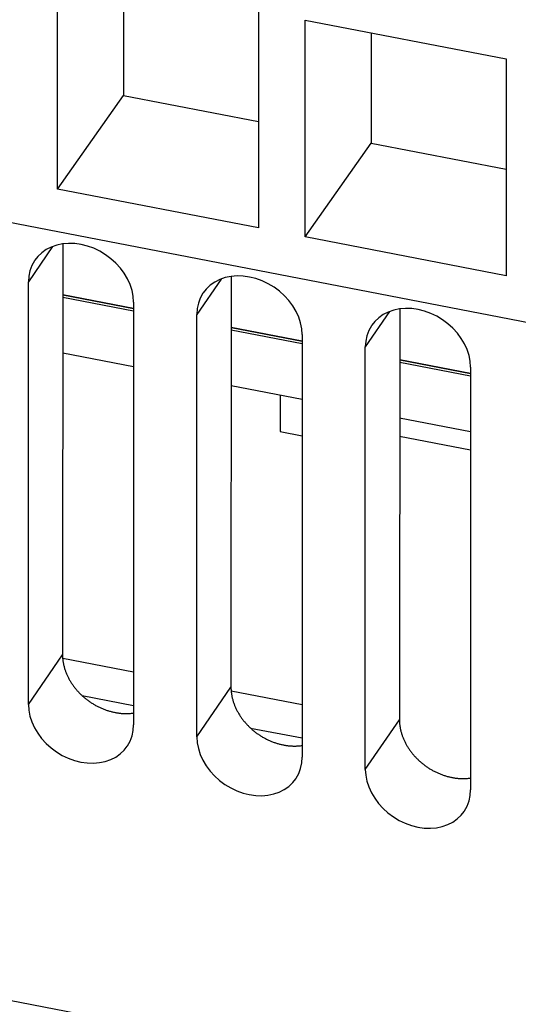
# Model space of a CAD drawing. Extents: x -841 to -216, y -127 to 601.
# Tile 124 of 201: x -353 to -341, y 404 to 428. Entities that reach past the tile are written whole.
import ezdxf

# ---------------------------------------------------------------- set-up
doc = ezdxf.new("R2010")
doc.units = 0
doc.header["$LTSCALE"] = 23.1
doc.layers.add('HEATSINK_AM_0', color=7, linetype='CONTINUOUS')

msp = doc.modelspace()

# ---------------------------------------------------------------- linework, layer by layer
at = {"layer": 'HEATSINK_AM_0', "color": 7}
for p, q in [((-352.148, 423.447), (-352.148, 428.668)), ((-350.557, 428.361), (-350.559, 425.705)), ((-347.302, 427.733), (-347.302, 422.512)), ((-346.181, 427.517), (-341.335, 426.583)), ((-346.181, 422.296), (-346.181, 427.517)), ((-344.59, 427.21), (-344.592, 424.554)), ((-341.335, 426.583), (-341.335, 421.361)), ((-371.178, 426.098), (-322.304, 416.672)), ((-352.148, 423.447), (-350.559, 425.705)), ((-350.559, 425.705), (-347.302, 425.077)), ((-346.181, 422.296), (-344.592, 424.554)), ((-344.592, 424.554), (-341.335, 423.926)), ((-347.302, 422.512), (-352.148, 423.447)), ((-352.268, 422.064), (-352.851, 421.215)), ((-352.022, 422.129), (-352.029, 412.235)), ((-341.335, 421.361), (-346.181, 422.296)), ((-352.851, 411.038), (-352.851, 421.215)), ((-348.208, 421.281), (-348.792, 420.432)), ((-347.963, 421.346), (-347.97, 411.452)), ((-350.314, 420.57), (-352.023, 420.9)), ((-352.023, 420.9), (-350.314, 420.57)), ((-352.023, 420.843), (-350.314, 420.514)), ((-352.023, 420.843), (-350.314, 420.514)), ((-350.314, 420.725), (-350.314, 410.549)), ((-348.792, 410.255), (-348.792, 420.432)), ((-344.149, 420.498), (-344.732, 419.649)), ((-343.903, 420.563), (-343.91, 410.669)), ((-346.254, 419.787), (-347.964, 420.117)), ((-347.964, 420.117), (-346.254, 419.787)), ((-347.964, 420.06), (-346.254, 419.731)), ((-347.964, 420.06), (-346.254, 419.731)), ((-346.254, 419.943), (-346.254, 409.766)), ((-350.314, 419.165), (-352.024, 419.495)), ((-344.732, 409.472), (-344.732, 419.649)), ((-342.195, 419.004), (-343.904, 419.334)), ((-343.904, 419.334), (-342.195, 419.004)), ((-343.904, 419.277), (-342.195, 418.948)), ((-343.904, 419.277), (-342.195, 418.948)), ((-342.195, 419.16), (-342.195, 408.983)), ((-346.254, 418.382), (-347.965, 418.712)), ((-346.781, 418.483), (-346.781, 417.607)), ((-342.195, 417.599), (-343.905, 417.929)), ((-346.781, 417.607), (-346.254, 417.505)), ((-343.905, 417.498), (-342.195, 417.168)), ((-352.851, 411.038), (-352.029, 412.235)), ((-350.314, 411.814), (-352.023, 412.144)), ((-348.792, 410.255), (-347.97, 411.452)), ((-351.555, 411.252), (-350.314, 411.013)), ((-346.254, 411.031), (-347.964, 411.361)), ((-347.496, 410.469), (-346.254, 410.23)), ((-344.732, 409.472), (-343.91, 410.669)), ((-363.785, 405.938), (-327.069, 398.857))]:
    msp.add_line(p, q, dxfattribs=at)
for points in [[(-350.314, 420.725), (-350.323, 420.867), (-350.351, 421.007), (-350.397, 421.148), (-350.46, 421.286), (-350.539, 421.42), (-350.633, 421.547), (-350.741, 421.664), (-350.86, 421.772), (-350.991, 421.869), (-351.13, 421.953), (-351.276, 422.022), (-351.427, 422.076), (-351.579, 422.114), (-351.731, 422.136), (-351.881, 422.14), (-352.027, 422.128), (-352.167, 422.099), (-352.298, 422.053), (-352.419, 421.992), (-352.528, 421.916), (-352.623, 421.825), (-352.695, 421.734)], [(-352.695, 421.734), (-352.704, 421.722), (-352.767, 421.607), (-352.814, 421.483), (-352.842, 421.353), (-352.851, 421.215)], [(-346.254, 419.943), (-346.264, 420.084), (-346.291, 420.224), (-346.337, 420.365), (-346.4, 420.503), (-346.48, 420.637), (-346.574, 420.764), (-346.681, 420.881), (-346.801, 420.989), (-346.932, 421.086), (-347.071, 421.17), (-347.217, 421.239), (-347.367, 421.293), (-347.519, 421.331), (-347.672, 421.353), (-347.822, 421.357), (-347.968, 421.345), (-348.107, 421.316), (-348.239, 421.271), (-348.359, 421.209), (-348.468, 421.133), (-348.564, 421.042), (-348.636, 420.952)], [(-348.636, 420.952), (-348.644, 420.939), (-348.708, 420.824), (-348.754, 420.7), (-348.782, 420.57), (-348.792, 420.432)], [(-342.195, 419.16), (-342.205, 419.301), (-342.232, 419.441), (-342.278, 419.582), (-342.341, 419.72), (-342.42, 419.854), (-342.514, 419.981), (-342.622, 420.098), (-342.741, 420.206), (-342.872, 420.303), (-343.011, 420.387), (-343.157, 420.456), (-343.308, 420.51), (-343.46, 420.548), (-343.612, 420.57), (-343.762, 420.574), (-343.908, 420.562), (-344.048, 420.533), (-344.179, 420.488), (-344.3, 420.426), (-344.409, 420.35), (-344.504, 420.26), (-344.576, 420.169)], [(-344.576, 420.169), (-344.585, 420.156), (-344.649, 420.041), (-344.695, 419.917), (-344.723, 419.787), (-344.732, 419.649)], [(-352.851, 411.038), (-352.842, 410.897), (-352.814, 410.757), (-352.768, 410.616), (-352.705, 410.477), (-352.626, 410.344), (-352.532, 410.217), (-352.424, 410.099), (-352.305, 409.992), (-352.174, 409.895), (-352.035, 409.811), (-351.889, 409.742), (-351.738, 409.687), (-351.586, 409.649), (-351.434, 409.628), (-351.284, 409.623), (-351.138, 409.636), (-350.998, 409.665), (-350.867, 409.71), (-350.746, 409.771), (-350.637, 409.848), (-350.542, 409.938), (-350.47, 410.029)], [(-350.47, 410.029), (-350.461, 410.042), (-350.398, 410.157), (-350.351, 410.281), (-350.323, 410.411), (-350.314, 410.549)], [(-348.792, 410.255), (-348.782, 410.114), (-348.755, 409.974), (-348.709, 409.833), (-348.646, 409.694), (-348.567, 409.561), (-348.472, 409.434), (-348.365, 409.316), (-348.245, 409.209), (-348.115, 409.112), (-347.975, 409.028), (-347.829, 408.959), (-347.679, 408.904), (-347.527, 408.866), (-347.374, 408.845), (-347.224, 408.84), (-347.078, 408.853), (-346.939, 408.882), (-346.807, 408.927), (-346.687, 408.988), (-346.578, 409.065), (-346.482, 409.155), (-346.41, 409.246)], [(-346.41, 409.246), (-346.402, 409.259), (-346.338, 409.374), (-346.292, 409.498), (-346.264, 409.628), (-346.254, 409.766)], [(-344.732, 409.472), (-344.723, 409.331), (-344.695, 409.191), (-344.649, 409.05), (-344.586, 408.912), (-344.507, 408.778), (-344.413, 408.651), (-344.305, 408.533), (-344.186, 408.426), (-344.055, 408.329), (-343.916, 408.245), (-343.77, 408.176), (-343.62, 408.122), (-343.467, 408.084), (-343.315, 408.062), (-343.165, 408.057), (-343.019, 408.07), (-342.879, 408.099), (-342.748, 408.144), (-342.627, 408.205), (-342.518, 408.282), (-342.423, 408.372), (-342.351, 408.463)], [(-342.351, 408.463), (-342.342, 408.476), (-342.279, 408.591), (-342.232, 408.715), (-342.205, 408.845), (-342.195, 408.983)]]:
    msp.add_lwpolyline(points, dxfattribs=at)
for points in [[(-352.029, 412.235, 0), (-352.029, 412.218, 0), (-352.029, 412.2, 0), (-352.028, 412.183, 0), (-352.027, 412.165, 0), (-352.026, 412.148, 0), (-352.024, 412.13, 0), (-352.022, 412.113, 0), (-352.02, 412.095, 0), (-352.018, 412.078, 0), (-352.015, 412.06, 0), (-352.012, 412.042, 0), (-352.008, 412.025, 0), (-352.005, 412.007, 0), (-352.001, 411.989, 0), (-351.997, 411.972, 0), (-351.992, 411.954, 0), (-351.988, 411.936, 0), (-351.983, 411.919, 0), (-351.978, 411.901, 0), (-351.972, 411.883, 0), (-351.966, 411.866, 0), (-351.96, 411.848, 0), (-351.954, 411.831, 0), (-351.947, 411.813, 0), (-351.94, 411.796, 0), (-351.933, 411.778, 0), (-351.926, 411.761, 0), (-351.918, 411.744, 0), (-351.91, 411.726, 0), (-351.902, 411.709, 0), (-351.893, 411.692, 0), (-351.884, 411.675, 0), (-351.875, 411.658, 0), (-351.866, 411.641, 0), (-351.857, 411.624, 0), (-351.847, 411.607, 0), (-351.837, 411.591, 0), (-351.827, 411.574, 0), (-351.816, 411.558, 0), (-351.805, 411.541, 0), (-351.794, 411.525, 0), (-351.783, 411.509, 0), (-351.772, 411.493, 0), (-351.76, 411.477, 0), (-351.748, 411.461, 0), (-351.736, 411.445, 0), (-351.724, 411.43, 0), (-351.711, 411.414, 0), (-351.698, 411.399, 0), (-351.685, 411.384, 0), (-351.672, 411.369, 0), (-351.659, 411.354, 0), (-351.645, 411.339, 0), (-351.631, 411.324, 0), (-351.617, 411.31, 0), (-351.603, 411.296, 0), (-351.589, 411.281, 0), (-351.574, 411.267, 0), (-351.559, 411.254, 0), (-351.544, 411.24, 0), (-351.529, 411.226, 0), (-351.514, 411.213, 0), (-351.499, 411.2, 0), (-351.483, 411.187, 0), (-351.467, 411.174, 0), (-351.451, 411.162, 0), (-351.435, 411.149, 0), (-351.419, 411.137, 0), (-351.402, 411.125, 0), (-351.386, 411.113, 0), (-351.369, 411.102, 0), (-351.352, 411.09, 0), (-351.335, 411.079, 0), (-351.318, 411.068, 0), (-351.301, 411.057, 0), (-351.283, 411.047, 0), (-351.266, 411.036, 0), (-351.248, 411.026, 0), (-351.23, 411.016, 0), (-351.213, 411.006, 0), (-351.195, 410.997, 0), (-351.177, 410.988, 0), (-351.159, 410.979, 0), (-351.14, 410.97, 0), (-351.122, 410.961, 0), (-351.104, 410.953, 0), (-351.085, 410.945, 0), (-351.067, 410.937, 0), (-351.048, 410.929, 0), (-351.029, 410.922, 0), (-351.011, 410.915, 0), (-350.992, 410.908, 0), (-350.973, 410.901, 0), (-350.954, 410.895, 0), (-350.935, 410.889, 0), (-350.916, 410.883, 0), (-350.897, 410.877, 0), (-350.878, 410.872, 0), (-350.859, 410.867, 0), (-350.84, 410.862, 0), (-350.821, 410.857, 0), (-350.802, 410.853, 0), (-350.783, 410.849, 0), (-350.763, 410.845, 0), (-350.744, 410.841, 0), (-350.725, 410.838, 0), (-350.706, 410.835, 0), (-350.687, 410.832, 0), (-350.668, 410.829, 0), (-350.649, 410.827, 0), (-350.63, 410.825, 0), (-350.611, 410.823, 0), (-350.592, 410.822, 0), (-350.573, 410.821, 0), (-350.554, 410.82, 0), (-350.535, 410.819, 0), (-350.516, 410.819, 0), (-350.497, 410.818, 0), (-350.479, 410.819, 0), (-350.46, 410.819, 0), (-350.442, 410.82, 0), (-350.423, 410.821, 0), (-350.405, 410.822, 0), (-350.386, 410.823, 0), (-350.368, 410.825, 0), (-350.35, 410.827, 0), (-350.332, 410.829, 0), (-350.314, 410.832, 0)], [(-347.97, 411.452, 0), (-347.969, 411.435, 0), (-347.969, 411.417, 0), (-347.968, 411.4, 0), (-347.967, 411.383, 0), (-347.966, 411.365, 0), (-347.964, 411.347, 0), (-347.963, 411.33, 0), (-347.96, 411.312, 0), (-347.958, 411.295, 0), (-347.955, 411.277, 0), (-347.952, 411.259, 0), (-347.949, 411.242, 0), (-347.945, 411.224, 0), (-347.942, 411.206, 0), (-347.937, 411.189, 0), (-347.933, 411.171, 0), (-347.928, 411.153, 0), (-347.923, 411.136, 0), (-347.918, 411.118, 0), (-347.913, 411.1, 0), (-347.907, 411.083, 0), (-347.901, 411.065, 0), (-347.894, 411.048, 0), (-347.888, 411.03, 0), (-347.881, 411.013, 0), (-347.874, 410.995, 0), (-347.866, 410.978, 0), (-347.858, 410.961, 0), (-347.85, 410.943, 0), (-347.842, 410.926, 0), (-347.834, 410.909, 0), (-347.825, 410.892, 0), (-347.816, 410.875, 0), (-347.807, 410.858, 0), (-347.797, 410.841, 0), (-347.787, 410.825, 0), (-347.777, 410.808, 0), (-347.767, 410.791, 0), (-347.757, 410.775, 0), (-347.746, 410.758, 0), (-347.735, 410.742, 0), (-347.724, 410.726, 0), (-347.712, 410.71, 0), (-347.701, 410.694, 0), (-347.689, 410.678, 0), (-347.677, 410.662, 0), (-347.664, 410.647, 0), (-347.652, 410.631, 0), (-347.639, 410.616, 0), (-347.626, 410.601, 0), (-347.613, 410.586, 0), (-347.599, 410.571, 0), (-347.586, 410.556, 0), (-347.572, 410.541, 0), (-347.558, 410.527, 0), (-347.544, 410.513, 0), (-347.529, 410.499, 0), (-347.515, 410.485, 0), (-347.5, 410.471, 0), (-347.485, 410.457, 0), (-347.47, 410.444, 0), (-347.455, 410.43, 0), (-347.439, 410.417, 0), (-347.423, 410.404, 0), (-347.408, 410.391, 0), (-347.392, 410.379, 0), (-347.375, 410.366, 0), (-347.359, 410.354, 0), (-347.343, 410.342, 0), (-347.326, 410.33, 0), (-347.309, 410.319, 0), (-347.293, 410.307, 0), (-347.276, 410.296, 0), (-347.258, 410.285, 0), (-347.241, 410.274, 0), (-347.224, 410.264, 0), (-347.206, 410.253, 0), (-347.189, 410.243, 0), (-347.171, 410.233, 0), (-347.153, 410.223, 0), (-347.135, 410.214, 0), (-347.117, 410.205, 0), (-347.099, 410.196, 0), (-347.081, 410.187, 0), (-347.063, 410.178, 0), (-347.044, 410.17, 0), (-347.026, 410.162, 0), (-347.007, 410.154, 0), (-346.989, 410.146, 0), (-346.97, 410.139, 0), (-346.951, 410.132, 0), (-346.932, 410.125, 0), (-346.913, 410.118, 0), (-346.895, 410.112, 0), (-346.876, 410.106, 0), (-346.857, 410.1, 0), (-346.838, 410.094, 0), (-346.819, 410.089, 0), (-346.8, 410.084, 0), (-346.78, 410.079, 0), (-346.761, 410.074, 0), (-346.742, 410.07, 0), (-346.723, 410.066, 0), (-346.704, 410.062, 0), (-346.685, 410.058, 0), (-346.666, 410.055, 0), (-346.647, 410.052, 0), (-346.627, 410.049, 0), (-346.608, 410.046, 0), (-346.589, 410.044, 0), (-346.57, 410.042, 0), (-346.551, 410.04, 0), (-346.532, 410.039, 0), (-346.513, 410.038, 0), (-346.494, 410.037, 0), (-346.475, 410.036, 0), (-346.457, 410.036, 0), (-346.438, 410.036, 0), (-346.419, 410.036, 0), (-346.401, 410.036, 0), (-346.382, 410.037, 0), (-346.364, 410.038, 0), (-346.345, 410.039, 0), (-346.327, 410.04, 0), (-346.309, 410.042, 0), (-346.29, 410.044, 0), (-346.272, 410.046, 0), (-346.254, 410.049, 0)], [(-343.91, 410.669, 0), (-343.91, 410.652, 0), (-343.91, 410.634, 0), (-343.909, 410.617, 0), (-343.908, 410.6, 0), (-343.907, 410.582, 0), (-343.905, 410.565, 0), (-343.903, 410.547, 0), (-343.901, 410.529, 0), (-343.899, 410.512, 0), (-343.896, 410.494, 0), (-343.893, 410.476, 0), (-343.89, 410.459, 0), (-343.886, 410.441, 0), (-343.882, 410.423, 0), (-343.878, 410.406, 0), (-343.874, 410.388, 0), (-343.869, 410.37, 0), (-343.864, 410.353, 0), (-343.859, 410.335, 0), (-343.853, 410.317, 0), (-343.847, 410.3, 0), (-343.841, 410.282, 0), (-343.835, 410.265, 0), (-343.828, 410.247, 0), (-343.821, 410.23, 0), (-343.814, 410.212, 0), (-343.807, 410.195, 0), (-343.799, 410.178, 0), (-343.791, 410.16, 0), (-343.783, 410.143, 0), (-343.774, 410.126, 0), (-343.765, 410.109, 0), (-343.756, 410.092, 0), (-343.747, 410.075, 0), (-343.738, 410.058, 0), (-343.728, 410.042, 0), (-343.718, 410.025, 0), (-343.708, 410.008, 0), (-343.697, 409.992, 0), (-343.686, 409.975, 0), (-343.676, 409.959, 0), (-343.664, 409.943, 0), (-343.653, 409.927, 0), (-343.641, 409.911, 0), (-343.629, 409.895, 0), (-343.617, 409.879, 0), (-343.605, 409.864, 0), (-343.592, 409.848, 0), (-343.579, 409.833, 0), (-343.566, 409.818, 0), (-343.553, 409.803, 0), (-343.54, 409.788, 0), (-343.526, 409.773, 0), (-343.512, 409.759, 0), (-343.498, 409.744, 0), (-343.484, 409.73, 0), (-343.47, 409.716, 0), (-343.455, 409.702, 0), (-343.44, 409.688, 0), (-343.425, 409.674, 0), (-343.41, 409.661, 0), (-343.395, 409.647, 0), (-343.38, 409.634, 0), (-343.364, 409.621, 0), (-343.348, 409.608, 0), (-343.332, 409.596, 0), (-343.316, 409.583, 0), (-343.3, 409.571, 0), (-343.283, 409.559, 0), (-343.267, 409.547, 0), (-343.25, 409.536, 0), (-343.233, 409.524, 0), (-343.216, 409.513, 0), (-343.199, 409.502, 0), (-343.182, 409.491, 0), (-343.164, 409.481, 0), (-343.147, 409.47, 0), (-343.129, 409.46, 0), (-343.111, 409.45, 0), (-343.094, 409.44, 0), (-343.076, 409.431, 0), (-343.058, 409.422, 0), (-343.04, 409.413, 0), (-343.021, 409.404, 0), (-343.003, 409.395, 0), (-342.985, 409.387, 0), (-342.966, 409.379, 0), (-342.948, 409.371, 0), (-342.929, 409.363, 0), (-342.91, 409.356, 0), (-342.892, 409.349, 0), (-342.873, 409.342, 0), (-342.854, 409.335, 0), (-342.835, 409.329, 0), (-342.816, 409.323, 0), (-342.797, 409.317, 0), (-342.778, 409.311, 0), (-342.759, 409.306, 0), (-342.74, 409.301, 0), (-342.721, 409.296, 0), (-342.702, 409.291, 0), (-342.683, 409.287, 0), (-342.664, 409.283, 0), (-342.644, 409.279, 0), (-342.625, 409.275, 0), (-342.606, 409.272, 0), (-342.587, 409.269, 0), (-342.568, 409.266, 0), (-342.549, 409.264, 0), (-342.53, 409.261, 0), (-342.511, 409.259, 0), (-342.492, 409.257, 0), (-342.473, 409.256, 0), (-342.454, 409.255, 0), (-342.435, 409.254, 0), (-342.416, 409.253, 0), (-342.397, 409.253, 0), (-342.378, 409.253, 0), (-342.36, 409.253, 0), (-342.341, 409.253, 0), (-342.323, 409.254, 0), (-342.304, 409.255, 0), (-342.286, 409.256, 0), (-342.267, 409.257, 0), (-342.249, 409.259, 0), (-342.231, 409.261, 0), (-342.213, 409.263, 0), (-342.195, 409.266, 0)]]:
    msp.add_polyline3d(points, dxfattribs=at)

doc.saveas('drawing.dxf')
